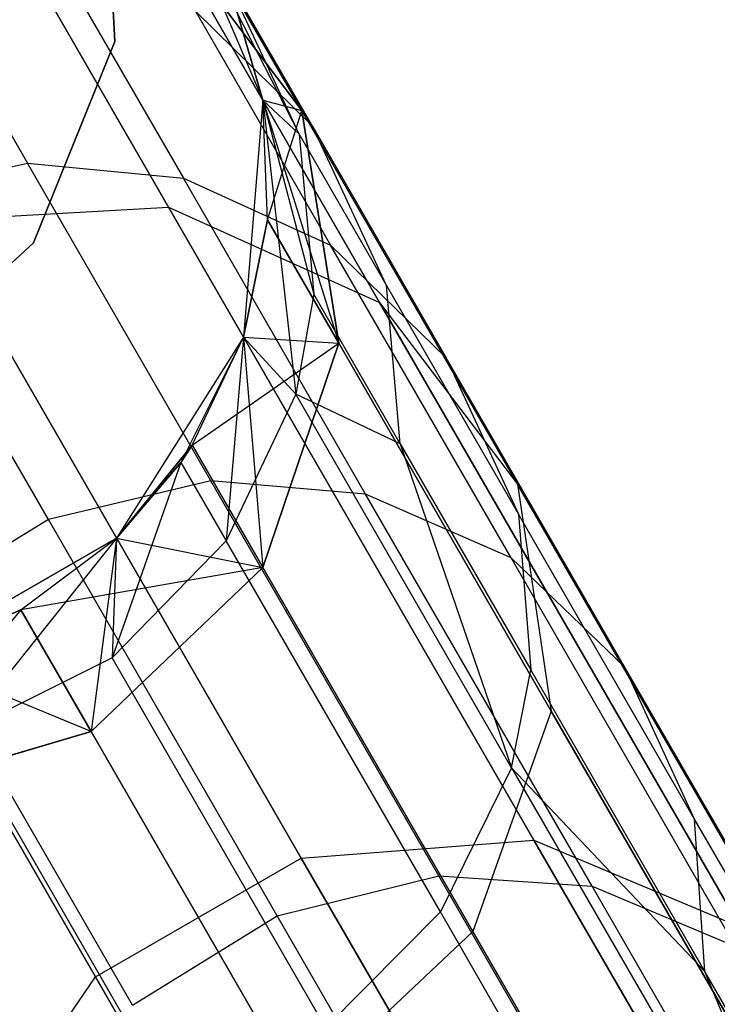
# Model space of a CAD drawing. Extents: x 0.3 to 7.1, y -3.38 to 3.38.
# Tile 184 of 256: x 2.1 to 2.24, y 2.69 to 2.89. Entities that reach past the tile are written whole.
import ezdxf

# ---------------------------------------------------------------- set-up
doc = ezdxf.new("R2010")
doc.units = 0
doc.header["$LTSCALE"] = 2.54
doc.layers.get('0').update_dxf_attribs({"linetype": 'CONTINUOUS'})

# ---------------------------------------------------------------- blocks, each defined once
blk = doc.blocks.new('SINGLES_B_BB_STL')
at = {"color": 0}
for p, q in [((2.08131, 2.92986, 16.54461), (2.12605, 2.85238, 16.12883)), ((2.08131, 2.92986, 16.54461), (2.12605, 2.85238, 16.12883)), ((2.12605, 2.85238, 12.13244), (2.08131, 2.92986, 11.71666)), ((2.12605, 2.85238, 12.13244), (2.08131, 2.92986, 11.71666)), ((2.11277, 2.92939, 1.9), (2.11524, 2.88572, 1.9)), ((2.11524, 2.88572, 1.7), (2.11277, 2.92939, 1.7)), ((2.11524, 2.88572, 1.7), (2.11277, 2.92939, 1.7)), ((2.11277, 2.92939, 1.9), (2.11524, 2.88572, 1.9)), ((2.12624, 2.91796, 1.7), (2.145, 2.87393, 1.7)), ((2.12624, 2.91796, 39.09119), (2.145, 2.87393, 39.09119)), ((2.12624, 2.91796, 16.96885), (2.15287, 2.87183, 16.55685)), ((2.12624, 2.91796, 16.96885), (2.15287, 2.87183, 16.55685)), ((2.15287, 2.87183, 11.70442), (2.12624, 2.91796, 11.29242)), ((2.12624, 2.91796, 11.29242), (2.145, 2.87393, 1.7)), ((2.15287, 2.87183, 11.70442), (2.12624, 2.91796, 11.29242)), ((2.12624, 2.91796, 1.7), (2.145, 2.87393, 1.7)), ((2.12624, 2.91796, 11.29242), (2.145, 2.87393, 1.7)), ((2.12624, 2.91796, 39.09119), (2.145, 2.87393, 39.09119)), ((2.12624, 2.91796, 39.09119), (2.15236, 2.86707, 39.41028)), ((2.12624, 2.91796, 39.09119), (2.15236, 2.86707, 39.41028)), ((2.06994, 2.9092, 39.65464), (2.09761, 2.86126, 39.88186)), ((2.06994, 2.9092, 39.65464), (2.09761, 2.86126, 39.88186)), ((2.15287, 2.87183, 16.55685), (2.12436, 2.90968, 16.55016)), ((2.12436, 2.90968, 16.55016), (2.16851, 2.83322, 16.13981)), ((2.12436, 2.90968, 16.55016), (2.16851, 2.83322, 16.13981)), ((2.15287, 2.87183, 16.55685), (2.12436, 2.90968, 16.55016)), ((2.12436, 2.90968, 11.71111), (2.15287, 2.87183, 11.70442)), ((2.16851, 2.83322, 12.12146), (2.12436, 2.90968, 11.71111)), ((2.16851, 2.83322, 12.12146), (2.12436, 2.90968, 11.71111)), ((2.12436, 2.90968, 11.71111), (2.15287, 2.87183, 11.70442)), ((2.10151, 2.90581, 39.65088), (2.12901, 2.85819, 39.87658)), ((2.10151, 2.90581, 39.65088), (2.12901, 2.85819, 39.87658)), ((2.15502, 2.86866, 39.63904), (2.1372, 2.89952, 39.41445)), ((2.15236, 2.86707, 39.41028), (2.1372, 2.89952, 39.41445)), ((2.15502, 2.86866, 39.63904), (2.1372, 2.89952, 39.41445)), ((2.15236, 2.86707, 39.41028), (2.1372, 2.89952, 39.41445)), ((2.145, 2.87393, 16.96885), (2.1383, 2.89708, 16.96885)), ((2.1383, 2.89708, 16.96885), (2.145, 2.87393, 39.09119)), ((2.1383, 2.89708, 16.96885), (2.145, 2.87393, 39.09119)), ((2.1383, 2.89708, 16.96885), (2.15287, 2.87183, 16.55685)), ((2.1383, 2.89708, 16.96885), (2.15287, 2.87183, 16.55685)), ((2.145, 2.87393, 16.96885), (2.1383, 2.89708, 16.96885)), ((2.15287, 2.87183, 11.70442), (2.1383, 2.89708, 11.29242)), ((2.1383, 2.89708, 11.29242), (2.145, 2.87393, 1.7)), ((2.145, 2.87393, 11.29242), (2.1383, 2.89708, 11.29242)), ((2.15287, 2.87183, 11.70442), (2.1383, 2.89708, 11.29242)), ((2.1383, 2.89708, 11.29242), (2.145, 2.87393, 1.7)), ((2.145, 2.87393, 11.29242), (2.1383, 2.89708, 11.29242)), ((2.15502, 2.86866, 39.63904), (2.13145, 2.89187, 39.64544)), ((2.13145, 2.89187, 39.64544), (2.15867, 2.84471, 39.86895)), ((2.13145, 2.89187, 39.64544), (2.15867, 2.84471, 39.86895)), ((2.15502, 2.86866, 39.63904), (2.13145, 2.89187, 39.64544)), ((2.11524, 2.88572, 1.9), (2.09882, 2.84517, 1.9)), ((2.09882, 2.84517, 1.7), (2.11524, 2.88572, 1.7)), ((2.09882, 2.84517, 1.7), (2.11524, 2.88572, 1.7)), ((2.11524, 2.88572, 1.9), (2.09882, 2.84517, 1.9)), ((2.11524, 2.88572, 1.7), (2.11524, 2.88572, 1.9)), ((2.11524, 2.88572, 1.7), (2.11524, 2.88572, 1.9)), ((2.145, 2.87393, 1.7), (2.14115, 2.82622, 1.7)), ((2.145, 2.87393, 39.09119), (2.14115, 2.82622, 39.09119)), ((2.145, 2.87393, 11.29242), (2.14115, 2.82622, 1.7)), ((2.145, 2.87393, 1.7), (2.14115, 2.82622, 1.7)), ((2.145, 2.87393, 11.29242), (2.14115, 2.82622, 1.7)), ((2.145, 2.87393, 39.09119), (2.14115, 2.82622, 39.09119)), ((2.14597, 2.84984, 16.96885), (2.145, 2.87393, 39.09119)), ((2.14597, 2.84984, 16.96885), (2.145, 2.87393, 16.96885)), ((2.145, 2.87393, 16.96885), (2.145, 2.87393, 39.09119)), ((2.14597, 2.84984, 16.96885), (2.145, 2.87393, 39.09119)), ((2.145, 2.87393, 16.96885), (2.145, 2.87393, 39.09119)), ((2.145, 2.87393, 16.96885), (2.15287, 2.87183, 16.55685)), ((2.145, 2.87393, 16.96885), (2.15287, 2.87183, 16.55685)), ((2.145, 2.87393, 16.96885), (2.16033, 2.82497, 16.56315)), ((2.14597, 2.84984, 16.96885), (2.145, 2.87393, 16.96885)), ((2.145, 2.87393, 16.96885), (2.16033, 2.82497, 16.56315)), ((2.14597, 2.84984, 11.29242), (2.145, 2.87393, 11.29242)), ((2.145, 2.87393, 11.29242), (2.15287, 2.87183, 11.70442)), ((2.145, 2.87393, 11.29242), (2.15287, 2.87183, 11.70442)), ((2.145, 2.87393, 11.29242), (2.145, 2.87393, 1.7)), ((2.145, 2.87393, 11.29242), (2.145, 2.87393, 1.7)), ((2.14597, 2.84984, 11.29242), (2.145, 2.87393, 11.29242)), ((2.15236, 2.86707, 39.41028), (2.145, 2.87393, 39.09119)), ((2.145, 2.87393, 39.09119), (2.15168, 2.81471, 39.40501)), ((2.145, 2.87393, 39.09119), (2.15168, 2.81471, 39.40501)), ((2.145, 2.87393, 39.09119), (2.15528, 2.83487, 39.40684)), ((2.15236, 2.86707, 39.41028), (2.145, 2.87393, 39.09119)), ((2.145, 2.87393, 39.09119), (2.15528, 2.83487, 39.40684)), ((2.14597, 2.84984, 11.29242), (2.15287, 2.87183, 11.70442)), ((2.14597, 2.84984, 11.29242), (2.15287, 2.87183, 11.70442)), ((2.16033, 2.82497, 16.56315), (2.15287, 2.87183, 16.55685)), ((2.15287, 2.87183, 16.55685), (2.19632, 2.79658, 16.15306)), ((2.15287, 2.87183, 16.55685), (2.19632, 2.79658, 16.15306)), ((2.16033, 2.82497, 16.56315), (2.15287, 2.87183, 16.55685)), ((2.15287, 2.87183, 11.70442), (2.16033, 2.82497, 11.69812)), ((2.19632, 2.79658, 12.10821), (2.15287, 2.87183, 11.70442)), ((2.19632, 2.79658, 12.10821), (2.15287, 2.87183, 11.70442)), ((2.15287, 2.87183, 11.70442), (2.16033, 2.82497, 11.69812)), ((2.16995, 2.8366, 39.63196), (2.15502, 2.86866, 39.63904)), ((2.15502, 2.86866, 39.63904), (2.18193, 2.82205, 39.85996)), ((2.15502, 2.86866, 39.63904), (2.18193, 2.82205, 39.85996)), ((2.16995, 2.8366, 39.63196), (2.15502, 2.86866, 39.63904)), ((2.15236, 2.86707, 39.41028), (2.15528, 2.83487, 39.40684)), ((2.15236, 2.86707, 39.41028), (2.15528, 2.83487, 39.40684)), ((2.15236, 2.86707, 39.41028), (2.16995, 2.8366, 39.63196)), ((2.15236, 2.86707, 39.41028), (2.16995, 2.8366, 39.63196)), ((2.06475, 2.85373, 39.8847), (2.09761, 2.86126, 39.88186)), ((2.06475, 2.85373, 39.8847), (2.09761, 2.86126, 39.88186)), ((2.09761, 2.86126, 39.88186), (2.12901, 2.85819, 39.87658)), ((2.13456, 2.79728, 40.10402), (2.09761, 2.86126, 39.88186)), ((2.09761, 2.86126, 39.88186), (2.12901, 2.85819, 39.87658)), ((2.13456, 2.79728, 40.10402), (2.09761, 2.86126, 39.88186)), ((2.12901, 2.85819, 39.87658), (2.15867, 2.84471, 39.86895)), ((2.1657, 2.79463, 40.09725), (2.12901, 2.85819, 39.87658)), ((2.12901, 2.85819, 39.87658), (2.15867, 2.84471, 39.86895)), ((2.1657, 2.79463, 40.09725), (2.12901, 2.85819, 39.87658)), ((2.10183, 2.78951, 40.10767), (2.06475, 2.85373, 39.8847)), ((2.10183, 2.78951, 40.10767), (2.06475, 2.85373, 39.8847)), ((2.07866, 2.84969, 16.12262), (2.12605, 2.85238, 16.12883)), ((2.07866, 2.84969, 16.12262), (2.12605, 2.85238, 16.12883)), ((2.07866, 2.84969, 12.13865), (2.12605, 2.85238, 12.13244)), ((2.07866, 2.84969, 12.13865), (2.12605, 2.85238, 12.13244)), ((2.12605, 2.85238, 16.12883), (2.19961, 2.72496, 15.72978)), ((2.12605, 2.85238, 16.12883), (2.19961, 2.72496, 15.72978)), ((2.12605, 2.85238, 16.12883), (2.16851, 2.83322, 16.13981)), ((2.12605, 2.85238, 16.12883), (2.16851, 2.83322, 16.13981)), ((2.12605, 2.85238, 12.13244), (2.16851, 2.83322, 12.12146)), ((2.19961, 2.72496, 12.53148), (2.12605, 2.85238, 12.13244)), ((2.19961, 2.72496, 12.53148), (2.12605, 2.85238, 12.13244)), ((2.12605, 2.85238, 12.13244), (2.16851, 2.83322, 12.12146)), ((2.07866, 2.84969, 16.12262), (2.15277, 2.72133, 15.72064)), ((2.07866, 2.84969, 16.12262), (2.15277, 2.72133, 15.72064)), ((2.15277, 2.72133, 12.54063), (2.07866, 2.84969, 12.13865)), ((2.15277, 2.72133, 12.54063), (2.07866, 2.84969, 12.13865)), ((2.14115, 2.82622, 16.96885), (2.14597, 2.84984, 16.96885)), ((2.14597, 2.84984, 16.96885), (2.14115, 2.82622, 39.09119)), ((2.14597, 2.84984, 16.96885), (2.14115, 2.82622, 39.09119)), ((2.14115, 2.82622, 16.96885), (2.14597, 2.84984, 16.96885)), ((2.14115, 2.82622, 11.29242), (2.14597, 2.84984, 11.29242)), ((2.14597, 2.84984, 11.29242), (2.14115, 2.82622, 1.7)), ((2.14597, 2.84984, 11.29242), (2.14115, 2.82622, 1.7)), ((2.14115, 2.82622, 11.29242), (2.14597, 2.84984, 11.29242)), ((2.14597, 2.84984, 16.96885), (2.16033, 2.82497, 16.56315)), ((2.14597, 2.84984, 16.96885), (2.16033, 2.82497, 16.56315)), ((2.16033, 2.82497, 11.69812), (2.14597, 2.84984, 11.29242)), ((2.16033, 2.82497, 11.69812), (2.14597, 2.84984, 11.29242)), ((2.09882, 2.84517, 1.9), (2.06667, 2.81551, 1.9)), ((2.06667, 2.81551, 1.7), (2.09882, 2.84517, 1.7)), ((2.06667, 2.81551, 1.7), (2.09882, 2.84517, 1.7)), ((2.09882, 2.84517, 1.9), (2.06667, 2.81551, 1.9)), ((2.09882, 2.84517, 1.7), (2.09882, 2.84517, 1.9)), ((2.09882, 2.84517, 1.7), (2.09882, 2.84517, 1.9)), ((2.15867, 2.84471, 39.86895), (2.18193, 2.82205, 39.85996)), ((2.19501, 2.78177, 40.08749), (2.15867, 2.84471, 39.86895)), ((2.15867, 2.84471, 39.86895), (2.18193, 2.82205, 39.85996)), ((2.19501, 2.78177, 40.08749), (2.15867, 2.84471, 39.86895)), ((2.15528, 2.83487, 39.40684), (2.15168, 2.81471, 39.40501)), ((2.15528, 2.83487, 39.40684), (2.15168, 2.81471, 39.40501)), ((2.17268, 2.80474, 39.62614), (2.15528, 2.83487, 39.40684)), ((2.17268, 2.80474, 39.62614), (2.15528, 2.83487, 39.40684)), ((2.17268, 2.80474, 39.62614), (2.16995, 2.8366, 39.63196)), ((2.16995, 2.8366, 39.63196), (2.19652, 2.79059, 39.85003)), ((2.16995, 2.8366, 39.63196), (2.19652, 2.79059, 39.85003)), ((2.17268, 2.80474, 39.62614), (2.16995, 2.8366, 39.63196)), ((2.16851, 2.83322, 16.13981), (2.24111, 2.70746, 15.74599)), ((2.16851, 2.83322, 16.13981), (2.24111, 2.70746, 15.74599)), ((2.16851, 2.83322, 16.13981), (2.19632, 2.79658, 16.15306)), ((2.16851, 2.83322, 16.13981), (2.19632, 2.79658, 16.15306)), ((2.16851, 2.83322, 12.12146), (2.19632, 2.79658, 12.10821)), ((2.24111, 2.70746, 12.51528), (2.16851, 2.83322, 12.12146)), ((2.24111, 2.70746, 12.51528), (2.16851, 2.83322, 12.12146)), ((2.16851, 2.83322, 12.12146), (2.19632, 2.79658, 12.10821)), ((2.03721, 2.82576, 16.12262), (2.11132, 2.6974, 15.72064)), ((2.03721, 2.82576, 16.12262), (2.11132, 2.6974, 15.72064)), ((2.11132, 2.6974, 12.54063), (2.03721, 2.82576, 12.13865)), ((2.11132, 2.6974, 12.54063), (2.03721, 2.82576, 12.13865)), ((2.14115, 2.82622, 1.7), (2.11557, 2.78576, 1.7)), ((2.14115, 2.82622, 1.7), (2.11557, 2.78576, 1.7)), ((2.14115, 2.82622, 11.29242), (2.11557, 2.78576, 1.7)), ((2.14115, 2.82622, 11.29242), (2.11557, 2.78576, 1.7)), ((2.14115, 2.82622, 39.09119), (2.12853, 2.80098, 39.09119)), ((2.14115, 2.82622, 39.09119), (2.12853, 2.80098, 39.09119)), ((2.13082, 2.80444, 16.96885), (2.14115, 2.82622, 39.09119)), ((2.13082, 2.80444, 16.96885), (2.14115, 2.82622, 16.96885)), ((2.13082, 2.80444, 16.96885), (2.14115, 2.82622, 39.09119)), ((2.13082, 2.80444, 16.96885), (2.14115, 2.82622, 16.96885)), ((2.13082, 2.80444, 11.29242), (2.14115, 2.82622, 11.29242)), ((2.13082, 2.80444, 11.29242), (2.14115, 2.82622, 11.29242)), ((2.13082, 2.80444, 11.29242), (2.16033, 2.82497, 11.69812)), ((2.13082, 2.80444, 11.29242), (2.16033, 2.82497, 11.69812)), ((2.14115, 2.82622, 39.09119), (2.13764, 2.78519, 39.40284)), ((2.14115, 2.82622, 39.09119), (2.13764, 2.78519, 39.40284)), ((2.14115, 2.82622, 16.96885), (2.14115, 2.82622, 39.09119)), ((2.14115, 2.82622, 16.96885), (2.14115, 2.82622, 39.09119)), ((2.14115, 2.82622, 16.96885), (2.16033, 2.82497, 16.56315)), ((2.14115, 2.82622, 16.96885), (2.16033, 2.82497, 16.56315)), ((2.14115, 2.82622, 16.96885), (2.14501, 2.77985, 16.56762)), ((2.14115, 2.82622, 16.96885), (2.14501, 2.77985, 16.56762)), ((2.14115, 2.82622, 11.29242), (2.16033, 2.82497, 11.69812)), ((2.14115, 2.82622, 11.29242), (2.16033, 2.82497, 11.69812)), ((2.14115, 2.82622, 1.7), (2.14115, 2.82622, 11.29242)), ((2.14115, 2.82622, 1.7), (2.14115, 2.82622, 11.29242)), ((2.14115, 2.82622, 39.09119), (2.15168, 2.81471, 39.40501)), ((2.14115, 2.82622, 39.09119), (2.15168, 2.81471, 39.40501)), ((2.16033, 2.82497, 16.56315), (2.14501, 2.77985, 16.56762)), ((2.16033, 2.82497, 16.56315), (2.14501, 2.77985, 16.56762)), ((2.14501, 2.77985, 11.69365), (2.16033, 2.82497, 11.69812)), ((2.14501, 2.77985, 11.69365), (2.16033, 2.82497, 11.69812)), ((2.16033, 2.82497, 16.56315), (2.20311, 2.75088, 16.16554)), ((2.16033, 2.82497, 16.56315), (2.20311, 2.75088, 16.16554)), ((2.20311, 2.75088, 12.09573), (2.16033, 2.82497, 11.69812)), ((2.20311, 2.75088, 12.09573), (2.16033, 2.82497, 11.69812)), ((2.18193, 2.82205, 39.85996), (2.19652, 2.79059, 39.85003)), ((2.21785, 2.75983, 40.07597), (2.18193, 2.82205, 39.85996)), ((2.18193, 2.82205, 39.85996), (2.19652, 2.79059, 39.85003)), ((2.21785, 2.75983, 40.07597), (2.18193, 2.82205, 39.85996)), ((2.15168, 2.81471, 39.40501), (2.13764, 2.78519, 39.40284)), ((2.15168, 2.81471, 39.40501), (2.13764, 2.78519, 39.40284)), ((2.17268, 2.80474, 39.62614), (2.15168, 2.81471, 39.40501)), ((2.19511, 2.7395, 39.83751), (2.15168, 2.81471, 39.40501)), ((2.17268, 2.80474, 39.62614), (2.15168, 2.81471, 39.40501)), ((2.19511, 2.7395, 39.83751), (2.15168, 2.81471, 39.40501)), ((2.11557, 2.78576, 16.96885), (2.13082, 2.80444, 16.96885)), ((2.11557, 2.78576, 16.96885), (2.13082, 2.80444, 16.96885)), ((2.11557, 2.78576, 11.29242), (2.13082, 2.80444, 11.29242)), ((2.13082, 2.80444, 11.29242), (2.11557, 2.78576, 1.7)), ((2.13082, 2.80444, 11.29242), (2.11557, 2.78576, 1.7)), ((2.11557, 2.78576, 11.29242), (2.13082, 2.80444, 11.29242)), ((2.13082, 2.80444, 16.96885), (2.12853, 2.80098, 39.09119)), ((2.13082, 2.80444, 16.96885), (2.12853, 2.80098, 39.09119)), ((2.13082, 2.80444, 16.96885), (2.14501, 2.77985, 16.56762)), ((2.13082, 2.80444, 16.96885), (2.14501, 2.77985, 16.56762)), ((2.13082, 2.80444, 11.29242), (2.14501, 2.77985, 11.69365)), ((2.13082, 2.80444, 11.29242), (2.14501, 2.77985, 11.69365)), ((2.17268, 2.80474, 39.62614), (2.19896, 2.75922, 39.84186)), ((2.17268, 2.80474, 39.62614), (2.19511, 2.7395, 39.83751)), ((2.17268, 2.80474, 39.62614), (2.19511, 2.7395, 39.83751)), ((2.17268, 2.80474, 39.62614), (2.19896, 2.75922, 39.84186)), ((2.12853, 2.80098, 39.09119), (2.1147, 2.76165, 39.4018)), ((2.12853, 2.80098, 39.09119), (2.1147, 2.76165, 39.4018)), ((2.11557, 2.78576, 16.96885), (2.12853, 2.80098, 39.09119)), ((2.12853, 2.80098, 39.09119), (2.11557, 2.78576, 39.09119)), ((2.11557, 2.78576, 16.96885), (2.12853, 2.80098, 39.09119)), ((2.12853, 2.80098, 39.09119), (2.11557, 2.78576, 39.09119)), ((2.12853, 2.80098, 39.09119), (2.13764, 2.78519, 39.40284)), ((2.12853, 2.80098, 39.09119), (2.13764, 2.78519, 39.40284)), ((2.13456, 2.79728, 40.10402), (2.10183, 2.78951, 40.10767)), ((2.13456, 2.79728, 40.10402), (2.10183, 2.78951, 40.10767)), ((2.18047, 2.71775, 40.31938), (2.13456, 2.79728, 40.10402)), ((2.1657, 2.79463, 40.09725), (2.13456, 2.79728, 40.10402)), ((2.18047, 2.71775, 40.31938), (2.13456, 2.79728, 40.10402)), ((2.1657, 2.79463, 40.09725), (2.13456, 2.79728, 40.10402)), ((2.19632, 2.79658, 16.15306), (2.26776, 2.67284, 15.76553)), ((2.19632, 2.79658, 16.15306), (2.26776, 2.67284, 15.76553)), ((2.19632, 2.79658, 16.15306), (2.20311, 2.75088, 16.16554)), ((2.19632, 2.79658, 16.15306), (2.20311, 2.75088, 16.16554)), ((2.19632, 2.79658, 12.10821), (2.20311, 2.75088, 12.09573)), ((2.26776, 2.67284, 12.49574), (2.19632, 2.79658, 12.10821)), ((2.26776, 2.67284, 12.49574), (2.19632, 2.79658, 12.10821)), ((2.19632, 2.79658, 12.10821), (2.20311, 2.75088, 12.09573)), ((2.21131, 2.71564, 40.31118), (2.1657, 2.79463, 40.09725)), ((2.19501, 2.78177, 40.08749), (2.1657, 2.79463, 40.09725)), ((2.21131, 2.71564, 40.31118), (2.1657, 2.79463, 40.09725)), ((2.19501, 2.78177, 40.08749), (2.1657, 2.79463, 40.09725)), ((2.10183, 2.78951, 40.10767), (2.07271, 2.7715, 40.10727)), ((2.10183, 2.78951, 40.10767), (2.07271, 2.7715, 40.10727)), ((2.14791, 2.70969, 40.32381), (2.10183, 2.78951, 40.10767)), ((2.14791, 2.70969, 40.32381), (2.10183, 2.78951, 40.10767)), ((2.19652, 2.79059, 39.85003), (2.19896, 2.75922, 39.84186)), ((2.23197, 2.72918, 40.06325), (2.19652, 2.79059, 39.85003)), ((2.19652, 2.79059, 39.85003), (2.19896, 2.75922, 39.84186)), ((2.23197, 2.72918, 40.06325), (2.19652, 2.79059, 39.85003)), ((2.11557, 2.78576, 1.7), (2.07412, 2.76183, 1.7)), ((2.07412, 2.76183, 16.96885), (2.11557, 2.78576, 39.09119)), ((2.11557, 2.78576, 39.09119), (2.07412, 2.76183, 39.09119)), ((2.07412, 2.76183, 16.96885), (2.11557, 2.78576, 39.09119)), ((2.11557, 2.78576, 11.29242), (2.07412, 2.76183, 1.7)), ((2.11557, 2.78576, 1.7), (2.07412, 2.76183, 1.7)), ((2.11557, 2.78576, 11.29242), (2.07412, 2.76183, 1.7)), ((2.11557, 2.78576, 39.09119), (2.07412, 2.76183, 39.09119)), ((2.11557, 2.78576, 39.09119), (2.08414, 2.74636, 39.40204)), ((2.11557, 2.78576, 39.09119), (2.08414, 2.74636, 39.40204)), ((2.0963, 2.77128, 16.96885), (2.11557, 2.78576, 39.09119)), ((2.0963, 2.77128, 16.96885), (2.11557, 2.78576, 39.09119)), ((2.0963, 2.77128, 16.96885), (2.11557, 2.78576, 16.96885)), ((2.0963, 2.77128, 16.96885), (2.11557, 2.78576, 16.96885)), ((2.0963, 2.77128, 11.29242), (2.11557, 2.78576, 11.29242)), ((2.0963, 2.77128, 11.29242), (2.11557, 2.78576, 11.29242)), ((2.11557, 2.78576, 16.96885), (2.11044, 2.74679, 16.56923)), ((2.11557, 2.78576, 16.96885), (2.11044, 2.74679, 16.56923)), ((2.11557, 2.78576, 39.09119), (2.1147, 2.76165, 39.4018)), ((2.11557, 2.78576, 39.09119), (2.1147, 2.76165, 39.4018)), ((2.11557, 2.78576, 16.96885), (2.11557, 2.78576, 39.09119)), ((2.11557, 2.78576, 16.96885), (2.11557, 2.78576, 39.09119)), ((2.11557, 2.78576, 16.96885), (2.14501, 2.77985, 16.56762)), ((2.11557, 2.78576, 16.96885), (2.14501, 2.77985, 16.56762)), ((2.11557, 2.78576, 11.29242), (2.14501, 2.77985, 11.69365)), ((2.11557, 2.78576, 11.29242), (2.14501, 2.77985, 11.69365)), ((2.11557, 2.78576, 11.29242), (2.11557, 2.78576, 1.7)), ((2.11557, 2.78576, 11.29242), (2.11557, 2.78576, 1.7)), ((2.13764, 2.78519, 39.40284), (2.1147, 2.76165, 39.4018)), ((2.13764, 2.78519, 39.40284), (2.1147, 2.76165, 39.4018)), ((2.18077, 2.7105, 39.83235), (2.13764, 2.78519, 39.40284)), ((2.18077, 2.7105, 39.83235), (2.13764, 2.78519, 39.40284)), ((2.24018, 2.70354, 40.29934), (2.19501, 2.78177, 40.08749)), ((2.21785, 2.75983, 40.07597), (2.19501, 2.78177, 40.08749)), ((2.24018, 2.70354, 40.29934), (2.19501, 2.78177, 40.08749)), ((2.21785, 2.75983, 40.07597), (2.19501, 2.78177, 40.08749)), ((2.14501, 2.77985, 11.69365), (2.0963, 2.77128, 11.29242)), ((2.14501, 2.77985, 11.69365), (2.0963, 2.77128, 11.29242)), ((2.14501, 2.77985, 16.56762), (2.11044, 2.74679, 16.56923)), ((2.14501, 2.77985, 16.56762), (2.11044, 2.74679, 16.56923)), ((2.14501, 2.77985, 11.69365), (2.11044, 2.74679, 11.69203)), ((2.14501, 2.77985, 11.69365), (2.11044, 2.74679, 11.69203)), ((2.14501, 2.77985, 16.56762), (2.18732, 2.70657, 16.17439)), ((2.14501, 2.77985, 16.56762), (2.18732, 2.70657, 16.17439)), ((2.18732, 2.70657, 12.08688), (2.14501, 2.77985, 11.69365)), ((2.18732, 2.70657, 12.08688), (2.14501, 2.77985, 11.69365)), ((2.11877, 2.69171, 40.32333), (2.07271, 2.7715, 40.10727)), ((2.11877, 2.69171, 40.32333), (2.07271, 2.7715, 40.10727)), ((2.0963, 2.77128, 16.96885), (2.06452, 2.73338, 16.56762)), ((2.0963, 2.77128, 16.96885), (2.06452, 2.73338, 16.56762)), ((2.07412, 2.76183, 16.96885), (2.0963, 2.77128, 16.96885)), ((2.07412, 2.76183, 16.96885), (2.0963, 2.77128, 16.96885)), ((2.07412, 2.76183, 11.29242), (2.0963, 2.77128, 11.29242)), ((2.0963, 2.77128, 11.29242), (2.07412, 2.76183, 1.7)), ((2.0963, 2.77128, 11.29242), (2.07412, 2.76183, 1.7)), ((2.07412, 2.76183, 11.29242), (2.0963, 2.77128, 11.29242)), ((2.11044, 2.74679, 16.56923), (2.0963, 2.77128, 16.96885)), ((2.11044, 2.74679, 16.56923), (2.0963, 2.77128, 16.96885)), ((2.0963, 2.77128, 11.29242), (2.11044, 2.74679, 11.69203)), ((2.0963, 2.77128, 11.29242), (2.11044, 2.74679, 11.69203)), ((2.11044, 2.74679, 11.69203), (2.07412, 2.76183, 11.29242)), ((2.11044, 2.74679, 11.69203), (2.07412, 2.76183, 11.29242)), ((2.1147, 2.76165, 39.4018), (2.08414, 2.74636, 39.40204)), ((2.1147, 2.76165, 39.4018), (2.08414, 2.74636, 39.40204)), ((2.15768, 2.6872, 39.82986), (2.1147, 2.76165, 39.4018)), ((2.15768, 2.6872, 39.82986), (2.1147, 2.76165, 39.4018)), ((2.2625, 2.68251, 40.28537), (2.21785, 2.75983, 40.07597)), ((2.23197, 2.72918, 40.06325), (2.21785, 2.75983, 40.07597)), ((2.2625, 2.68251, 40.28537), (2.21785, 2.75983, 40.07597)), ((2.23197, 2.72918, 40.06325), (2.21785, 2.75983, 40.07597)), ((2.19511, 2.7395, 39.83751), (2.19896, 2.75922, 39.84186)), ((2.19511, 2.7395, 39.83751), (2.19896, 2.75922, 39.84186)), ((2.23403, 2.69847, 40.05279), (2.19896, 2.75922, 39.84186)), ((2.23403, 2.69847, 40.05279), (2.19896, 2.75922, 39.84186)), ((2.20311, 2.75088, 16.16554), (2.18732, 2.70657, 16.17439)), ((2.20311, 2.75088, 16.16554), (2.18732, 2.70657, 16.17439)), ((2.20311, 2.75088, 12.09573), (2.18732, 2.70657, 12.08688)), ((2.20311, 2.75088, 12.09573), (2.18732, 2.70657, 12.08688)), ((2.20311, 2.75088, 16.16554), (2.27346, 2.62903, 15.78394)), ((2.20311, 2.75088, 16.16554), (2.27346, 2.62903, 15.78394)), ((2.27346, 2.62903, 12.47733), (2.20311, 2.75088, 12.09573)), ((2.27346, 2.62903, 12.47733), (2.20311, 2.75088, 12.09573)), ((2.06452, 2.73338, 16.56762), (2.11044, 2.74679, 16.56923)), ((2.06452, 2.73338, 16.56762), (2.11044, 2.74679, 16.56923)), ((2.11044, 2.74679, 11.69203), (2.06452, 2.73338, 11.69365)), ((2.11044, 2.74679, 11.69203), (2.06452, 2.73338, 11.69365)), ((2.12715, 2.67186, 39.83043), (2.08414, 2.74636, 39.40204)), ((2.12715, 2.67186, 39.83043), (2.08414, 2.74636, 39.40204)), ((2.15258, 2.67381, 16.17758), (2.11044, 2.74679, 16.56923)), ((2.15258, 2.67381, 16.17758), (2.11044, 2.74679, 16.56923)), ((2.11044, 2.74679, 11.69203), (2.15258, 2.67381, 12.08369)), ((2.11044, 2.74679, 11.69203), (2.15258, 2.67381, 12.08369)), ((2.19511, 2.7395, 39.83751), (2.18077, 2.7105, 39.83235)), ((2.19511, 2.7395, 39.83751), (2.18077, 2.7105, 39.83235)), ((2.19511, 2.7395, 39.83751), (2.27332, 2.60404, 40.25049)), ((2.19511, 2.7395, 39.83751), (2.27332, 2.60404, 40.25049)), ((2.19511, 2.7395, 39.83751), (2.23403, 2.69847, 40.05279)), ((2.19511, 2.7395, 39.83751), (2.23403, 2.69847, 40.05279)), ((2.27604, 2.65285, 40.26994), (2.23197, 2.72918, 40.06325)), ((2.23403, 2.69847, 40.05279), (2.23197, 2.72918, 40.06325)), ((2.27604, 2.65285, 40.26994), (2.23197, 2.72918, 40.06325)), ((2.23403, 2.69847, 40.05279), (2.23197, 2.72918, 40.06325)), ((2.15277, 2.72133, 15.72064), (2.19961, 2.72496, 15.72978)), ((2.15277, 2.72133, 15.72064), (2.19961, 2.72496, 15.72978)), ((2.15277, 2.72133, 12.54063), (2.19961, 2.72496, 12.53148)), ((2.15277, 2.72133, 12.54063), (2.19961, 2.72496, 12.53148)), ((2.19961, 2.72496, 15.72978), (2.30054, 2.55015, 15.35544)), ((2.19961, 2.72496, 15.72978), (2.30054, 2.55015, 15.35544)), ((2.19961, 2.72496, 15.72978), (2.24111, 2.70746, 15.74599)), ((2.19961, 2.72496, 15.72978), (2.24111, 2.70746, 15.74599)), ((2.19961, 2.72496, 12.53148), (2.24111, 2.70746, 12.51528)), ((2.30054, 2.55015, 12.90583), (2.19961, 2.72496, 12.53148)), ((2.30054, 2.55015, 12.90583), (2.19961, 2.72496, 12.53148)), ((2.19961, 2.72496, 12.53148), (2.24111, 2.70746, 12.51528)), ((2.11132, 2.6974, 15.72064), (2.15277, 2.72133, 15.72064)), ((2.11132, 2.6974, 15.72064), (2.15277, 2.72133, 15.72064)), ((2.11132, 2.6974, 12.54063), (2.15277, 2.72133, 12.54063)), ((2.11132, 2.6974, 12.54063), (2.15277, 2.72133, 12.54063)), ((2.15277, 2.72133, 15.72064), (2.25445, 2.54523, 15.34353)), ((2.15277, 2.72133, 15.72064), (2.25445, 2.54523, 15.34353)), ((2.25445, 2.54523, 12.91774), (2.15277, 2.72133, 12.54063)), ((2.25445, 2.54523, 12.91774), (2.15277, 2.72133, 12.54063)), ((2.14791, 2.70969, 40.32381), (2.18047, 2.71775, 40.31938)), ((2.14791, 2.70969, 40.32381), (2.18047, 2.71775, 40.31938)), ((2.18047, 2.71775, 40.31938), (2.21131, 2.71564, 40.31118)), ((2.235, 2.62331, 40.52649), (2.18047, 2.71775, 40.31938)), ((2.18047, 2.71775, 40.31938), (2.21131, 2.71564, 40.31118)), ((2.235, 2.62331, 40.52649), (2.18047, 2.71775, 40.31938)), ((2.21131, 2.71564, 40.31118), (2.24018, 2.70354, 40.29934)), ((2.26547, 2.62183, 40.51691), (2.21131, 2.71564, 40.31118)), ((2.21131, 2.71564, 40.31118), (2.24018, 2.70354, 40.29934)), ((2.26547, 2.62183, 40.51691), (2.21131, 2.71564, 40.31118)), ((2.18077, 2.7105, 39.83235), (2.15768, 2.6872, 39.82986)), ((2.18077, 2.7105, 39.83235), (2.15768, 2.6872, 39.82986)), ((2.25843, 2.57597, 40.24247), (2.18077, 2.7105, 39.83235)), ((2.25843, 2.57597, 40.24247), (2.18077, 2.7105, 39.83235)), ((2.11877, 2.69171, 40.32333), (2.14791, 2.70969, 40.32381)), ((2.11877, 2.69171, 40.32333), (2.14791, 2.70969, 40.32381)), ((2.20263, 2.61492, 40.53166), (2.14791, 2.70969, 40.32381)), ((2.20263, 2.61492, 40.53166), (2.14791, 2.70969, 40.32381)), ((2.18732, 2.70657, 16.17439), (2.15258, 2.67381, 16.17758)), ((2.18732, 2.70657, 16.17439), (2.15258, 2.67381, 16.17758)), ((2.18732, 2.70657, 12.08688), (2.15258, 2.67381, 12.08369)), ((2.18732, 2.70657, 12.08688), (2.15258, 2.67381, 12.08369)), ((2.18732, 2.70657, 16.17439), (2.2569, 2.58606, 15.79699)), ((2.18732, 2.70657, 16.17439), (2.2569, 2.58606, 15.79699)), ((2.2569, 2.58606, 12.46428), (2.18732, 2.70657, 12.08688)), ((2.2569, 2.58606, 12.46428), (2.18732, 2.70657, 12.08688)), ((2.27763, 2.62297, 40.25726), (2.23403, 2.69847, 40.05279)), ((2.27332, 2.60404, 40.25049), (2.23403, 2.69847, 40.05279)), ((2.27763, 2.62297, 40.25726), (2.23403, 2.69847, 40.05279)), ((2.27332, 2.60404, 40.25049), (2.23403, 2.69847, 40.05279)), ((2.08475, 2.65865, 15.72978), (2.11132, 2.6974, 15.72064)), ((2.08475, 2.65865, 15.72978), (2.11132, 2.6974, 15.72064)), ((2.08475, 2.65865, 12.53148), (2.11132, 2.6974, 12.54063)), ((2.08475, 2.65865, 12.53148), (2.11132, 2.6974, 12.54063)), ((2.11132, 2.6974, 15.72064), (2.21299, 2.52129, 15.34353)), ((2.11132, 2.6974, 15.72064), (2.21299, 2.52129, 15.34353)), ((2.21299, 2.52129, 12.91774), (2.11132, 2.6974, 12.54063)), ((2.21299, 2.52129, 12.91774), (2.11132, 2.6974, 12.54063))]:
    blk.add_line(p, q, dxfattribs=at)

msp = doc.modelspace()

# ---------------------------------------------------------------- block references
at = {"color": 0}
msp.add_blockref('SINGLES_B_BB_STL', (0, 0), dxfattribs=at)

doc.saveas('drawing.dxf')
